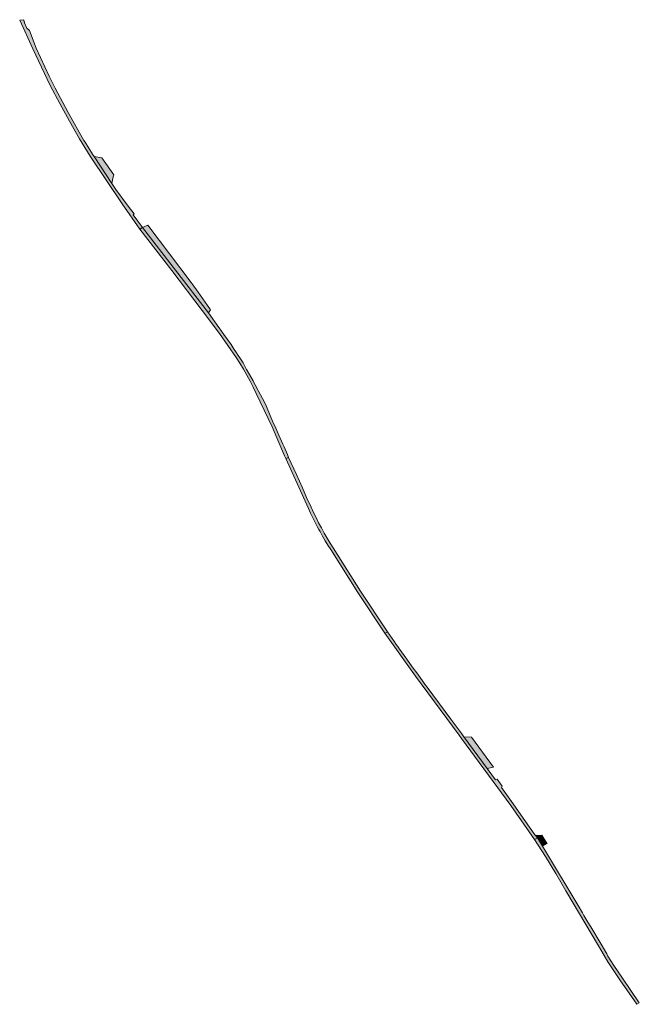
# Model space of a CAD drawing. Extents: x 97094 to 109644, y 463509 to 471969.
# Tile 22 of 256: x 100330 to 100603, y 466335 to 466768. Entities that reach past the tile are written whole.
import ezdxf

# ---------------------------------------------------------------- set-up
doc = ezdxf.new("R2010")
doc.units = 0
doc.layers.add('109 Onkruidbestrijding elementen', color=6, linetype='Continuous', lineweight=20, true_color=0xff00ff)

msp = doc.modelspace()

# ---------------------------------------------------------------- hatches: boundary and pattern name
at = {"layer": '109 Onkruidbestrijding elementen', "true_color": 0xff00ff}
for points in [[(100362.7, 466707.56), (100362.04, 466708.66), (100358.73, 466713.85), (100358.26, 466714.66), (100351.34, 466726.92), (100345.63, 466737.71), (100342.96, 466742.96), (100337.22, 466755.26), (100334.37, 466763.02), (100334.33, 466763.04), (100334.28, 466763.07), (100333.96, 466763.29), (100333.65, 466763.53), (100333.38, 466763.81), (100333.12, 466764.11), (100332.15, 466766.34), (100332.09, 466766.51), (100332.04, 466766.69), (100331.99, 466766.87), (100331.95, 466767.04), (100331.88, 466767.4), (100331.86, 466767.49), (100331.85, 466767.58), (100331.82, 466767.76), (100329.99, 466767.57), (100335.75, 466754.96), (100339.52, 466746.88), (100343.47, 466738.88), (100347.59, 466730.97), (100351.88, 466723.15), (100356.34, 466715.42), (100360.97, 466707.79), (100375.01, 466686.78), (100382.87, 466675.72), (100383.97, 466676.41), (100381.96, 466679.18), (100379.98, 466681.95), (100380.28, 466682.34), (100377.7, 466685.81), (100372.33, 466693.04), (100370.48, 466695.8), (100362.7, 466707.56)], [(100371.17, 466698.61), (100371.4, 466699.55), (100366.18, 466706.96), (100362.7, 466707.56), (100370.48, 466695.8), (100371.17, 466698.61)], [(100445.79, 466581.11), (100443.99, 466585.13), (100442.18, 466589.14), (100441.55, 466590.48), (100438.59, 466597.77), (100437.7, 466599.55), (100435, 466604.47), (100434.88, 466604.7), (100433.55, 466607.25), (100432.9, 466608.51), (100432.63, 466609.02), (100430.03, 466613.58), (100429.82, 466613.95), (100428.3, 466616.88), (100427.97, 466617.39), (100426.47, 466619.51), (100426.32, 466619.7), (100425.06, 466621.8), (100424.38, 466622.83), (100422.98, 466624.94), (100421.34, 466627.23), (100419.81, 466629.37), (100417.75, 466632.26), (100417.59, 466632.48), (100413.03, 466638.87), (100383.97, 466676.41), (100382.87, 466675.72), (100396.86, 466657.45), (100410.28, 466639.95), (100417.92, 466629.74), (100425.23, 466619.29), (100426.84, 466616.73), (100428.39, 466614.14), (100429.89, 466611.51), (100431.33, 466608.85), (100432.71, 466606.16), (100434.04, 466603.44), (100440.99, 466588.7), (100446.54, 466576.05), (100447.1, 466574.81), (100448.3, 466575.31), (100447.72, 466576.66), (100446.26, 466580.02), (100445.79, 466581.11)], [(100413.96, 466640.23), (100412.67, 466642.05), (100408.45, 466647.99), (100405.86, 466651.65), (100405.45, 466652.19), (100386.31, 466677.41), (100383.97, 466676.41), (100413.03, 466638.87), (100413.96, 466640.23)], [(100491.73, 466498.7), (100479.83, 466516.58), (100467.94, 466535.53), (100466.56, 466537.69), (100465.23, 466539.87), (100463.95, 466542.08), (100462.7, 466544.31), (100461.5, 466546.56), (100460.33, 466548.84), (100459.22, 466551.14), (100458.14, 466553.46), (100456.22, 466557.74), (100454.33, 466561.92), (100451.7, 466567.76), (100448.3, 466575.31), (100447.1, 466574.81), (100456.96, 466552.92), (100457.92, 466550.84), (100458.91, 466548.78), (100459.94, 466546.73), (100461.01, 466544.7), (100461.55, 466543.69), (100462.11, 466542.69), (100463.24, 466540.7), (100464.4, 466538.72), (100465.6, 466536.77), (100466.84, 466534.84), (100478.73, 466515.87), (100490.63, 466498), (100491.48, 466498.54), (100491.73, 466498.7)], [(100491.73, 466498.7), (100491.48, 466498.54), (100490.63, 466498), (100504.03, 466479.2), (100523.25, 466453.25), (100524.3, 466451.82), (100546.02, 466422.32), (100556.45, 466407.31), (100557.69, 466408.05), (100556.65, 466409.35), (100547.07, 466423.09), (100541.86, 466430.16), (100542.2, 466430.73), (100539.95, 466433.84), (100539.32, 466433.62), (100535.66, 466438.59), (100525.4, 466452.52), (100524.44, 466453.81), (100519.66, 466460.28), (100509.23, 466474.35), (100508.56, 466475.26), (100505.07, 466479.97), (100502.64, 466483.29), (100500.27, 466486.56), (100500.22, 466486.62), (100496.75, 466491.49), (100496.72, 466491.54), (100495.61, 466493.11), (100494.81, 466494.25), (100491.73, 466498.7)], [(100535.66, 466438.59), (100538.44, 466439.13), (100528.68, 466452.28), (100525.4, 466452.52), (100535.66, 466438.59)], [(100587.1, 466356.37), (100588.74, 466353.63), (100590.45, 466350.92), (100592.21, 466348.25), (100594.04, 466345.63), (100601.4, 466334.89), (100602.54, 466335.58), (100595.11, 466346.36), (100591.36, 466351.91), (100588.75, 466356.13), (100588.23, 466357.03), (100585.69, 466361.29), (100581.15, 466368.95), (100579.94, 466371), (100578.18, 466373.97), (100577.54, 466375.04), (100575.62, 466378.29), (100559.93, 466404.46), (100557.69, 466408.05), (100556.45, 466407.31), (100561.22, 466399.92), (100565.81, 466392.42), (100570.24, 466384.82), (100584.57, 466360.63), (100587.1, 466356.37)], [(100561.62, 466406.19), (100560.1, 466408.47), (100560.08, 466408.52), (100559.65, 466409.28), (100559.04, 466409.16), (100558.11, 466409.12), (100557.64, 466409.17), (100557.13, 466409.24), (100556.65, 466409.35), (100557.69, 466408.05), (100559.93, 466404.46), (100561.97, 466405.54), (100561.62, 466406.19)]]:
    msp.add_hatch(color=6, dxfattribs=at).paths.add_polyline_path(points)

# ---------------------------------------------------------------- linework, layer by layer
at = {"layer": '109 Onkruidbestrijding elementen', "color": 3, "true_color": 0x00ff00}
for points in [[(100362.7, 466707.56), (100362.04, 466708.66), (100358.73, 466713.85), (100358.26, 466714.66), (100351.34, 466726.92), (100345.63, 466737.71), (100342.96, 466742.96), (100337.22, 466755.26), (100334.37, 466763.02), (100334.33, 466763.04), (100334.28, 466763.07), (100333.96, 466763.29), (100333.65, 466763.53), (100333.38, 466763.81), (100333.12, 466764.11), (100332.15, 466766.34), (100332.09, 466766.51), (100332.04, 466766.69), (100331.99, 466766.87), (100331.95, 466767.04), (100331.88, 466767.4), (100331.86, 466767.49), (100331.85, 466767.58), (100331.82, 466767.76), (100329.99, 466767.57), (100335.75, 466754.96), (100339.52, 466746.88), (100343.47, 466738.88), (100347.59, 466730.97), (100351.88, 466723.15), (100356.34, 466715.42), (100360.97, 466707.79), (100375.01, 466686.78), (100382.87, 466675.72), (100383.97, 466676.41), (100381.96, 466679.18), (100379.98, 466681.95), (100380.28, 466682.34), (100377.7, 466685.81), (100372.33, 466693.04), (100370.48, 466695.8), (100362.7, 466707.56)], [(100371.17, 466698.61), (100371.4, 466699.55), (100366.18, 466706.96), (100362.7, 466707.56), (100370.48, 466695.8), (100371.17, 466698.61)], [(100445.79, 466581.11), (100443.99, 466585.13), (100442.18, 466589.14), (100441.55, 466590.48), (100438.59, 466597.77), (100437.7, 466599.55), (100435, 466604.47), (100434.88, 466604.7), (100433.55, 466607.25), (100432.9, 466608.51), (100432.63, 466609.02), (100430.03, 466613.58), (100429.82, 466613.95), (100428.3, 466616.88), (100427.97, 466617.39), (100426.47, 466619.51), (100426.32, 466619.7), (100425.06, 466621.8), (100424.38, 466622.83), (100422.98, 466624.94), (100421.34, 466627.23), (100419.81, 466629.37), (100417.75, 466632.26), (100417.59, 466632.48), (100413.03, 466638.87), (100383.97, 466676.41), (100382.87, 466675.72), (100396.86, 466657.45), (100410.28, 466639.95), (100417.92, 466629.74), (100425.23, 466619.29), (100426.84, 466616.73), (100428.39, 466614.14), (100429.89, 466611.51), (100431.33, 466608.85), (100432.71, 466606.16), (100434.04, 466603.44), (100440.99, 466588.7), (100446.54, 466576.05), (100447.1, 466574.81), (100448.3, 466575.31), (100447.72, 466576.66), (100446.26, 466580.02), (100445.79, 466581.11)], [(100413.96, 466640.23), (100412.67, 466642.05), (100408.45, 466647.99), (100405.86, 466651.65), (100405.45, 466652.19), (100386.31, 466677.41), (100383.97, 466676.41), (100413.03, 466638.87), (100413.96, 466640.23)], [(100491.73, 466498.7), (100479.83, 466516.58), (100467.94, 466535.53), (100466.56, 466537.69), (100465.23, 466539.87), (100463.95, 466542.08), (100462.7, 466544.31), (100461.5, 466546.56), (100460.33, 466548.84), (100459.22, 466551.14), (100458.14, 466553.46), (100456.22, 466557.74), (100454.33, 466561.92), (100451.7, 466567.76), (100448.3, 466575.31), (100447.1, 466574.81), (100456.96, 466552.92), (100457.92, 466550.84), (100458.91, 466548.78), (100459.94, 466546.73), (100461.01, 466544.7), (100461.55, 466543.69), (100462.11, 466542.69), (100463.24, 466540.7), (100464.4, 466538.72), (100465.6, 466536.77), (100466.84, 466534.84), (100478.73, 466515.87), (100490.63, 466498), (100491.48, 466498.54), (100491.73, 466498.7)], [(100491.73, 466498.7), (100491.48, 466498.54), (100490.63, 466498), (100504.03, 466479.2), (100523.25, 466453.25), (100524.3, 466451.82), (100546.02, 466422.32), (100556.45, 466407.31), (100557.69, 466408.05), (100556.65, 466409.35), (100547.07, 466423.09), (100541.86, 466430.16), (100542.2, 466430.73), (100539.95, 466433.84), (100539.32, 466433.62), (100535.66, 466438.59), (100525.4, 466452.52), (100524.44, 466453.81), (100519.66, 466460.28), (100509.23, 466474.35), (100508.56, 466475.26), (100505.07, 466479.97), (100502.64, 466483.29), (100500.27, 466486.56), (100500.22, 466486.62), (100496.75, 466491.49), (100496.72, 466491.54), (100495.61, 466493.11), (100494.81, 466494.25), (100491.73, 466498.7)], [(100535.66, 466438.59), (100538.44, 466439.13), (100528.68, 466452.28), (100525.4, 466452.52), (100535.66, 466438.59)], [(100587.1, 466356.37), (100588.74, 466353.63), (100590.45, 466350.92), (100592.21, 466348.25), (100594.04, 466345.63), (100601.4, 466334.89), (100602.54, 466335.58), (100595.11, 466346.36), (100591.36, 466351.91), (100588.75, 466356.13), (100588.23, 466357.03), (100585.69, 466361.29), (100581.15, 466368.95), (100579.94, 466371), (100578.18, 466373.97), (100577.54, 466375.04), (100575.62, 466378.29), (100559.93, 466404.46), (100557.69, 466408.05), (100556.45, 466407.31), (100561.22, 466399.92), (100565.81, 466392.42), (100570.24, 466384.82), (100584.57, 466360.63), (100587.1, 466356.37)], [(100561.62, 466406.19), (100560.1, 466408.47), (100560.08, 466408.52), (100559.65, 466409.28), (100559.04, 466409.16), (100558.11, 466409.12), (100557.64, 466409.17), (100557.13, 466409.24), (100556.65, 466409.35), (100557.69, 466408.05), (100559.93, 466404.46), (100561.97, 466405.54), (100561.62, 466406.19)]]:
    msp.add_lwpolyline(points, close=True, dxfattribs=at)

doc.saveas('drawing.dxf')
